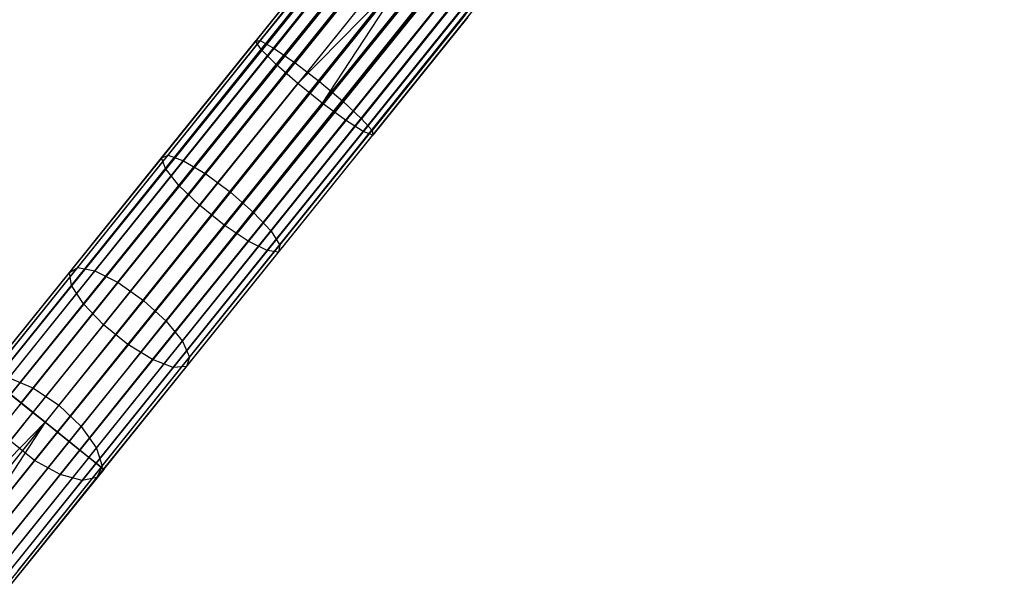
# Model space of a CAD drawing. Extents: x -189 to 189, y -189 to 189.
# Tile 43 of 256: x -105.94 to -92.89, y -133.5 to -125.94. Entities that reach past the tile are written whole.
import ezdxf

# ---------------------------------------------------------------- set-up
doc = ezdxf.new("R2010")
doc.units = 0
doc.header["$LTSCALE"] = 25.4
doc.layers.get('0').update_dxf_attribs({"linetype": 'CONTINUOUS'})

# ---------------------------------------------------------------- blocks, each defined once
blk = doc.blocks.new('CAMELEON-KENAI-C-12244_STL')
at = {"color": 0}
for p, q in [((-106.373, -130.654, -9.395), (-27.856, -33.08, -9.395)), ((-106.373, -130.654, -9.395), (-27.856, -33.08, -9.395)), ((-106.373, -130.654, -9.395), (-27.822, -33.108, -9.191)), ((-106.373, -130.654, -9.395), (-27.822, -33.108, -9.191)), ((-106.339, -130.681, -9.809), (-27.856, -33.08, -9.605)), ((-106.339, -130.681, -9.809), (-27.856, -33.08, -9.395)), ((-106.339, -130.681, -9.809), (-27.856, -33.08, -9.605)), ((-106.339, -130.681, -9.809), (-27.856, -33.08, -9.395)), ((-106.339, -130.681, -9.809), (-27.822, -33.108, -9.809)), ((-106.339, -130.681, -9.809), (-27.822, -33.108, -9.809)), ((-106.273, -130.734, -9), (-27.822, -33.108, -9.191)), ((-106.273, -130.734, -9), (-27.822, -33.108, -9.191)), ((-106.177, -130.811, -10.169), (-27.822, -33.108, -9.809)), ((-106.177, -130.811, -10.169), (-27.822, -33.108, -9.809)), ((-106.273, -130.734, -9), (-27.756, -33.161, -9)), ((-106.273, -130.734, -9), (-27.756, -33.161, -9)), ((-27.66, -33.238, -8.831), (-106.273, -130.734, -9)), ((-27.66, -33.238, -8.831), (-106.273, -130.734, -9)), ((-106.177, -130.811, -10.169), (-27.756, -33.161, -10)), ((-106.177, -130.811, -10.169), (-27.756, -33.161, -10)), ((-106.177, -130.811, -10.169), (-27.66, -33.238, -10.169)), ((-106.177, -130.811, -10.169), (-27.66, -33.238, -10.169)), ((-105.915, -131.022, -10.414), (-27.66, -33.238, -10.169)), ((-105.915, -131.022, -10.414), (-27.66, -33.238, -10.169)), ((-27.539, -33.335, -8.691), (-106.273, -130.734, -9)), ((-27.539, -33.335, -8.691), (-106.273, -130.734, -9)), ((-106.056, -130.909, -8.691), (-27.539, -33.335, -8.691)), ((-106.056, -130.909, -8.691), (-27.539, -33.335, -8.691)), ((-105.915, -131.022, -10.414), (-27.539, -33.335, -10.309)), ((-105.915, -131.022, -10.414), (-27.539, -33.335, -10.309)), ((-27.398, -33.449, -8.586), (-106.056, -130.909, -8.691)), ((-27.398, -33.449, -8.586), (-106.056, -130.909, -8.691)), ((-105.915, -131.022, -10.414), (-27.398, -33.449, -10.414)), ((-105.915, -131.022, -10.414), (-27.398, -33.449, -10.414)), ((-27.398, -33.449, -10.414), (-105.598, -131.277, -10.5)), ((-27.398, -33.449, -10.414), (-105.598, -131.277, -10.5)), ((-27.243, -33.574, -8.522), (-106.056, -130.909, -8.691)), ((-27.243, -33.574, -8.522), (-106.056, -130.909, -8.691)), ((-27.243, -33.574, -8.522), (-105.76, -131.147, -8.522)), ((-27.243, -33.574, -8.522), (-105.76, -131.147, -8.522)), ((-27.243, -33.574, -10.478), (-105.598, -131.277, -10.5)), ((-27.243, -33.574, -10.478), (-105.598, -131.277, -10.5)), ((-27.081, -33.704, -8.5), (-105.598, -131.277, -8.5)), ((-27.081, -33.704, -8.5), (-105.598, -131.277, -8.5)), ((-27.081, -33.704, -10.5), (-105.598, -131.277, -10.5)), ((-27.081, -33.704, -10.5), (-105.598, -131.277, -10.5)), ((-27.081, -33.704, -10.5), (-105.281, -131.532, -10.414)), ((-27.081, -33.704, -10.5), (-105.281, -131.532, -10.414)), ((-105.436, -131.408, -8.522), (-26.919, -33.834, -8.522)), ((-105.436, -131.408, -8.522), (-26.919, -33.834, -8.522)), ((-26.919, -33.834, -10.478), (-105.281, -131.532, -10.414)), ((-26.919, -33.834, -10.478), (-105.281, -131.532, -10.414)), ((-26.764, -33.959, -8.586), (-105.436, -131.408, -8.522)), ((-26.764, -33.959, -8.586), (-105.436, -131.408, -8.522)), ((-105.281, -131.532, -10.414), (-26.764, -33.959, -10.414)), ((-105.281, -131.532, -10.414), (-26.764, -33.959, -10.414)), ((-26.623, -34.072, -8.691), (-105.436, -131.408, -8.522)), ((-26.623, -34.072, -8.691), (-105.436, -131.408, -8.522)), ((-105.281, -131.532, -10.414), (-26.623, -34.072, -10.309)), ((-105.281, -131.532, -10.414), (-26.623, -34.072, -10.309)), ((-26.623, -34.072, -8.691), (-105.14, -131.646, -8.691)), ((-26.623, -34.072, -8.691), (-105.14, -131.646, -8.691)), ((-26.502, -34.17, -8.831), (-105.14, -131.646, -8.691)), ((-26.502, -34.17, -8.831), (-105.14, -131.646, -8.691)), ((-105.019, -131.743, -10.169), (-26.623, -34.072, -10.309)), ((-105.019, -131.743, -10.169), (-26.623, -34.072, -10.309)), ((-105.019, -131.743, -10.169), (-26.502, -34.17, -10.169)), ((-105.019, -131.743, -10.169), (-26.502, -34.17, -10.169)), ((-26.502, -34.17, -8.831), (-104.923, -131.82, -9)), ((-26.502, -34.17, -8.831), (-104.923, -131.82, -9)), ((-104.857, -131.873, -9.809), (-26.502, -34.17, -10.169)), ((-104.857, -131.873, -9.809), (-26.502, -34.17, -10.169)), ((-26.407, -34.247, -9), (-104.923, -131.82, -9)), ((-26.407, -34.247, -9), (-104.923, -131.82, -9)), ((-104.923, -131.82, -9), (-26.34, -34.3, -9.191)), ((-104.923, -131.82, -9), (-26.34, -34.3, -9.191)), ((-104.857, -131.873, -9.809), (-26.407, -34.247, -10)), ((-104.857, -131.873, -9.809), (-26.407, -34.247, -10)), ((-104.857, -131.873, -9.809), (-26.34, -34.3, -9.809)), ((-104.857, -131.873, -9.809), (-26.34, -34.3, -9.809)), ((-104.823, -131.901, -9.395), (-26.34, -34.3, -9.809)), ((-104.823, -131.901, -9.395), (-26.34, -34.3, -9.809)), ((-104.923, -131.82, -9), (-26.306, -34.327, -9.395)), ((-104.923, -131.82, -9), (-26.306, -34.327, -9.395)), ((-104.823, -131.901, -9.395), (-26.306, -34.327, -9.395)), ((-104.823, -131.901, -9.395), (-26.306, -34.327, -9.605)), ((-104.823, -131.901, -9.395), (-26.306, -34.327, -9.395)), ((-104.823, -131.901, -9.395), (-26.306, -34.327, -9.605)), ((-101.551, -124.661, -159.605), (-102.81, -126.226, -159.504)), ((-101.551, -124.661, -159.605), (-102.81, -126.226, -159.504)), ((-101.517, -124.688, -159.191), (-102.75, -126.221, -159.092)), ((-101.517, -124.688, -159.191), (-102.75, -126.221, -159.092)), ((-101.451, -124.742, -160), (-102.735, -126.337, -159.897)), ((-101.451, -124.742, -160), (-102.735, -126.337, -159.897)), ((-101.355, -124.819, -158.831), (-102.566, -126.323, -158.734)), ((-101.355, -124.819, -158.831), (-102.566, -126.323, -158.734)), ((-101.234, -124.916, -160.309), (-102.537, -126.536, -160.205)), ((-101.234, -124.916, -160.309), (-102.537, -126.536, -160.205)), ((-101.093, -125.03, -158.586), (-102.288, -126.515, -158.491)), ((-101.093, -125.03, -158.586), (-102.288, -126.515, -158.491)), ((-100.938, -125.154, -160.478), (-102.252, -126.787, -160.373)), ((-100.938, -125.154, -160.478), (-102.252, -126.787, -160.373)), ((-100.776, -125.285, -160.5), (-102.252, -126.787, -160.373)), ((-100.776, -125.285, -160.5), (-102.252, -126.787, -160.373)), ((-100.776, -125.285, -158.5), (-101.966, -126.763, -158.405)), ((-100.776, -125.285, -158.5), (-101.966, -126.763, -158.405)), ((-100.776, -125.285, -160.5), (-101.928, -127.048, -160.373)), ((-100.776, -125.285, -160.5), (-101.928, -127.048, -160.373)), ((-100.614, -125.415, -160.478), (-101.928, -127.048, -160.373)), ((-100.614, -125.415, -160.478), (-101.928, -127.048, -160.373)), ((-100.459, -125.54, -158.586), (-101.654, -127.025, -158.491)), ((-100.459, -125.54, -158.586), (-101.654, -127.025, -158.491)), ((-100.318, -125.653, -160.309), (-101.621, -127.273, -160.205)), ((-100.318, -125.653, -160.309), (-101.621, -127.273, -160.205)), ((-100.197, -125.75, -158.831), (-101.408, -127.255, -158.734)), ((-100.197, -125.75, -158.831), (-101.408, -127.255, -158.734)), ((-100.101, -125.827, -160), (-101.385, -127.423, -159.897)), ((-100.101, -125.827, -160), (-101.385, -127.423, -159.897)), ((-100.035, -125.881, -159.191), (-101.268, -127.413, -159.092)), ((-100.035, -125.881, -159.191), (-101.268, -127.413, -159.092)), ((-100.001, -125.908, -159.605), (-101.26, -127.473, -159.504)), ((-100.001, -125.908, -159.605), (-101.26, -127.473, -159.504)), ((-104.056, -127.775, -159.203), (-102.81, -126.226, -159.504)), ((-104.056, -127.775, -159.203), (-102.81, -126.226, -159.504)), ((-103.971, -127.738, -158.798), (-102.75, -126.221, -159.092)), ((-103.971, -127.738, -158.798), (-102.75, -126.221, -159.092)), ((-102.81, -126.226, -159.504), (-102.75, -126.221, -159.092)), ((-102.81, -126.226, -159.504), (-102.75, -126.221, -159.092)), ((-102.735, -126.337, -159.897), (-102.81, -126.226, -159.504)), ((-102.735, -126.337, -159.897), (-102.81, -126.226, -159.504)), ((-102.75, -126.221, -159.092), (-102.566, -126.323, -158.734)), ((-102.75, -126.221, -159.092), (-102.566, -126.323, -158.734)), ((-104.006, -127.917, -159.591), (-102.735, -126.337, -159.897)), ((-104.006, -127.917, -159.591), (-102.735, -126.337, -159.897)), ((-103.764, -127.813, -158.445), (-102.566, -126.323, -158.734)), ((-103.764, -127.813, -158.445), (-102.566, -126.323, -158.734)), ((-102.537, -126.536, -160.205), (-102.735, -126.337, -159.897)), ((-102.537, -126.536, -160.205), (-102.735, -126.337, -159.897)), ((-102.566, -126.323, -158.734), (-102.288, -126.515, -158.491)), ((-102.566, -126.323, -158.734), (-102.288, -126.515, -158.491)), ((-103.472, -127.986, -158.206), (-102.288, -126.515, -158.491)), ((-103.472, -127.986, -158.206), (-102.288, -126.515, -158.491)), ((-102.288, -126.515, -158.491), (-101.966, -126.763, -158.405)), ((-102.288, -126.515, -158.491), (-101.966, -126.763, -158.405)), ((-103.827, -128.139, -159.894), (-102.537, -126.536, -160.205)), ((-103.827, -128.139, -159.894), (-102.537, -126.536, -160.205)), ((-102.252, -126.787, -160.373), (-102.537, -126.536, -160.205)), ((-102.252, -126.787, -160.373), (-102.537, -126.536, -160.205)), ((-101.966, -126.763, -158.405), (-103.144, -128.227, -158.121)), ((-101.966, -126.763, -158.405), (-103.144, -128.227, -158.121)), ((-101.966, -126.763, -158.405), (-101.654, -127.025, -158.491)), ((-101.966, -126.763, -158.405), (-101.654, -127.025, -158.491)), ((-103.552, -128.403, -160.059), (-102.252, -126.787, -160.373)), ((-103.552, -128.403, -160.059), (-102.252, -126.787, -160.373)), ((-101.928, -127.048, -160.373), (-102.252, -126.787, -160.373)), ((-101.928, -127.048, -160.373), (-102.252, -126.787, -160.373)), ((-102.838, -128.496, -158.206), (-101.654, -127.025, -158.491)), ((-102.838, -128.496, -158.206), (-101.654, -127.025, -158.491)), ((-101.654, -127.025, -158.491), (-101.408, -127.255, -158.734)), ((-101.654, -127.025, -158.491), (-101.408, -127.255, -158.734)), ((-103.228, -128.664, -160.059), (-101.928, -127.048, -160.373)), ((-103.228, -128.664, -160.059), (-101.928, -127.048, -160.373)), ((-101.621, -127.273, -160.205), (-101.928, -127.048, -160.373)), ((-101.621, -127.273, -160.205), (-101.928, -127.048, -160.373)), ((-102.911, -128.876, -159.894), (-101.621, -127.273, -160.205)), ((-102.911, -128.876, -159.894), (-101.621, -127.273, -160.205)), ((-102.606, -128.744, -158.445), (-101.408, -127.255, -158.734)), ((-102.606, -128.744, -158.445), (-101.408, -127.255, -158.734)), ((-101.385, -127.423, -159.897), (-101.621, -127.273, -160.205)), ((-101.385, -127.423, -159.897), (-101.621, -127.273, -160.205)), ((-101.408, -127.255, -158.734), (-101.268, -127.413, -159.092)), ((-101.408, -127.255, -158.734), (-101.268, -127.413, -159.092)), ((-102.656, -129.003, -159.591), (-101.385, -127.423, -159.897)), ((-102.656, -129.003, -159.591), (-101.385, -127.423, -159.897)), ((-102.489, -128.931, -158.798), (-101.268, -127.413, -159.092)), ((-102.489, -128.931, -158.798), (-101.268, -127.413, -159.092)), ((-101.26, -127.473, -159.504), (-101.385, -127.423, -159.897)), ((-101.26, -127.473, -159.504), (-101.385, -127.423, -159.897)), ((-101.268, -127.413, -159.092), (-101.26, -127.473, -159.504)), ((-101.268, -127.413, -159.092), (-101.26, -127.473, -159.504)), ((-102.507, -129.022, -159.203), (-101.26, -127.473, -159.504)), ((-102.507, -129.022, -159.203), (-101.26, -127.473, -159.504)), ((-105.278, -129.293, -158.705), (-104.056, -127.775, -159.203)), ((-105.278, -129.293, -158.705), (-104.056, -127.775, -159.203)), ((-105.167, -129.225, -158.31), (-103.971, -127.738, -158.798)), ((-105.167, -129.225, -158.31), (-103.971, -127.738, -158.798)), ((-104.939, -129.272, -157.966), (-103.764, -127.813, -158.445)), ((-104.939, -129.272, -157.966), (-103.764, -127.813, -158.445)), ((-104.056, -127.775, -159.203), (-103.971, -127.738, -158.798)), ((-104.056, -127.775, -159.203), (-103.971, -127.738, -158.798)), ((-104.006, -127.917, -159.591), (-104.056, -127.775, -159.203)), ((-104.006, -127.917, -159.591), (-104.056, -127.775, -159.203)), ((-103.971, -127.738, -158.798), (-103.764, -127.813, -158.445)), ((-103.971, -127.738, -158.798), (-103.764, -127.813, -158.445)), ((-103.764, -127.813, -158.445), (-103.472, -127.986, -158.206)), ((-103.764, -127.813, -158.445), (-103.472, -127.986, -158.206)), ((-105.251, -129.464, -159.083), (-104.006, -127.917, -159.591)), ((-105.251, -129.464, -159.083), (-104.006, -127.917, -159.591)), ((-103.827, -128.139, -159.894), (-104.006, -127.917, -159.591)), ((-103.827, -128.139, -159.894), (-104.006, -127.917, -159.591)), ((-104.631, -129.427, -157.733), (-103.472, -127.986, -158.206)), ((-104.631, -129.427, -157.733), (-103.472, -127.986, -158.206)), ((-103.472, -127.986, -158.206), (-103.144, -128.227, -158.121)), ((-103.472, -127.986, -158.206), (-103.144, -128.227, -158.121)), ((-105.092, -129.71, -159.378), (-103.827, -128.139, -159.894)), ((-105.092, -129.71, -159.378), (-103.827, -128.139, -159.894)), ((-103.552, -128.403, -160.059), (-103.827, -128.139, -159.894)), ((-103.552, -128.403, -160.059), (-103.827, -128.139, -159.894)), ((-103.144, -128.227, -158.121), (-104.298, -129.662, -157.65)), ((-103.144, -128.227, -158.121), (-104.298, -129.662, -157.65)), ((-103.144, -128.227, -158.121), (-102.838, -128.496, -158.206)), ((-103.144, -128.227, -158.121), (-102.838, -128.496, -158.206)), ((-104.827, -129.987, -159.54), (-103.552, -128.403, -160.059)), ((-104.827, -129.987, -159.54), (-103.552, -128.403, -160.059)), ((-103.228, -128.664, -160.059), (-103.552, -128.403, -160.059)), ((-103.228, -128.664, -160.059), (-103.552, -128.403, -160.059)), ((-103.997, -129.937, -157.733), (-102.838, -128.496, -158.206)), ((-103.997, -129.937, -157.733), (-102.838, -128.496, -158.206)), ((-102.838, -128.496, -158.206), (-102.606, -128.744, -158.445)), ((-102.838, -128.496, -158.206), (-102.606, -128.744, -158.445)), ((-104.503, -130.248, -159.54), (-103.228, -128.664, -160.059)), ((-104.503, -130.248, -159.54), (-103.228, -128.664, -160.059)), ((-102.911, -128.876, -159.894), (-103.228, -128.664, -160.059)), ((-102.911, -128.876, -159.894), (-103.228, -128.664, -160.059)), ((-103.781, -130.204, -157.966), (-102.606, -128.744, -158.445)), ((-103.781, -130.204, -157.966), (-102.606, -128.744, -158.445)), ((-102.606, -128.744, -158.445), (-102.489, -128.931, -158.798)), ((-102.606, -128.744, -158.445), (-102.489, -128.931, -158.798)), ((-104.176, -130.447, -159.378), (-102.911, -128.876, -159.894)), ((-104.176, -130.447, -159.378), (-102.911, -128.876, -159.894)), ((-103.685, -130.417, -158.31), (-102.489, -128.931, -158.798)), ((-103.685, -130.417, -158.31), (-102.489, -128.931, -158.798)), ((-102.656, -129.003, -159.591), (-102.911, -128.876, -159.894)), ((-102.656, -129.003, -159.591), (-102.911, -128.876, -159.894)), ((-102.489, -128.931, -158.798), (-102.507, -129.022, -159.203)), ((-102.489, -128.931, -158.798), (-102.507, -129.022, -159.203)), ((-103.902, -130.55, -159.083), (-102.656, -129.003, -159.591)), ((-103.902, -130.55, -159.083), (-102.656, -129.003, -159.591)), ((-103.728, -130.54, -158.705), (-102.507, -129.022, -159.203)), ((-103.728, -130.54, -158.705), (-102.507, -129.022, -159.203)), ((-102.507, -129.022, -159.203), (-102.656, -129.003, -159.591)), ((-102.507, -129.022, -159.203), (-102.656, -129.003, -159.591)), ((-106.327, -130.666, -157.635), (-105.167, -129.225, -158.31)), ((-106.327, -130.666, -157.635), (-105.167, -129.225, -158.31)), ((-105.278, -129.293, -158.705), (-105.167, -129.225, -158.31)), ((-105.278, -129.293, -158.705), (-105.167, -129.225, -158.31)), ((-105.167, -129.225, -158.31), (-104.939, -129.272, -157.966)), ((-105.167, -129.225, -158.31), (-104.939, -129.272, -157.966)), ((-106.462, -130.764, -158.015), (-105.278, -129.293, -158.705)), ((-106.462, -130.764, -158.015), (-105.278, -129.293, -158.705)), ((-106.077, -130.687, -157.303), (-104.939, -129.272, -157.966)), ((-106.077, -130.687, -157.303), (-104.939, -129.272, -157.966)), ((-105.251, -129.464, -159.083), (-105.278, -129.293, -158.705)), ((-105.251, -129.464, -159.083), (-105.278, -129.293, -158.705)), ((-104.939, -129.272, -157.966), (-104.631, -129.427, -157.733)), ((-104.939, -129.272, -157.966), (-104.631, -129.427, -157.733)), ((-106.459, -130.965, -158.38), (-105.251, -129.464, -159.083)), ((-106.459, -130.965, -158.38), (-105.251, -129.464, -159.083)), ((-105.755, -130.824, -157.078), (-104.631, -129.427, -157.733)), ((-105.755, -130.824, -157.078), (-104.631, -129.427, -157.733)), ((-105.092, -129.71, -159.378), (-105.251, -129.464, -159.083)), ((-105.092, -129.71, -159.378), (-105.251, -129.464, -159.083)), ((-104.631, -129.427, -157.733), (-104.298, -129.662, -157.65)), ((-104.631, -129.427, -157.733), (-104.298, -129.662, -157.65)), ((-106.317, -131.233, -158.664), (-105.092, -129.71, -159.378)), ((-106.317, -131.233, -158.664), (-105.092, -129.71, -159.378)), ((-104.298, -129.662, -157.65), (-105.417, -131.052, -156.998)), ((-104.298, -129.662, -157.65), (-105.417, -131.052, -156.998)), ((-104.827, -129.987, -159.54), (-105.092, -129.71, -159.378)), ((-104.827, -129.987, -159.54), (-105.092, -129.71, -159.378)), ((-104.298, -129.662, -157.65), (-103.997, -129.937, -157.733)), ((-104.298, -129.662, -157.65), (-103.997, -129.937, -157.733)), ((-106.063, -131.523, -158.82), (-104.827, -129.987, -159.54)), ((-106.063, -131.523, -158.82), (-104.827, -129.987, -159.54)), ((-105.122, -131.334, -157.078), (-103.997, -129.937, -157.733)), ((-105.122, -131.334, -157.078), (-103.997, -129.937, -157.733)), ((-104.503, -130.248, -159.54), (-104.827, -129.987, -159.54)), ((-104.503, -130.248, -159.54), (-104.827, -129.987, -159.54)), ((-103.997, -129.937, -157.733), (-103.781, -130.204, -157.966)), ((-103.997, -129.937, -157.733), (-103.781, -130.204, -157.966)), ((-105.739, -131.783, -158.82), (-104.503, -130.248, -159.54)), ((-105.739, -131.783, -158.82), (-104.503, -130.248, -159.54)), ((-104.919, -131.619, -157.303), (-103.781, -130.204, -157.966)), ((-104.919, -131.619, -157.303), (-103.781, -130.204, -157.966)), ((-104.176, -130.447, -159.378), (-104.503, -130.248, -159.54)), ((-104.176, -130.447, -159.378), (-104.503, -130.248, -159.54)), ((-103.781, -130.204, -157.966), (-103.685, -130.417, -158.31)), ((-103.781, -130.204, -157.966), (-103.685, -130.417, -158.31)), ((-104.845, -131.858, -157.635), (-103.685, -130.417, -158.31)), ((-104.845, -131.858, -157.635), (-103.685, -130.417, -158.31)), ((-103.685, -130.417, -158.31), (-103.728, -130.54, -158.705)), ((-103.685, -130.417, -158.31), (-103.728, -130.54, -158.705)), ((-105.401, -131.97, -158.664), (-104.176, -130.447, -159.378)), ((-105.401, -131.97, -158.664), (-104.176, -130.447, -159.378)), ((-105.109, -132.051, -158.38), (-103.902, -130.55, -159.083)), ((-105.109, -132.051, -158.38), (-103.902, -130.55, -159.083)), ((-104.912, -132.011, -158.015), (-103.728, -130.54, -158.705)), ((-104.912, -132.011, -158.015), (-103.728, -130.54, -158.705)), ((-103.902, -130.55, -159.083), (-104.176, -130.447, -159.378)), ((-103.902, -130.55, -159.083), (-104.176, -130.447, -159.378)), ((-103.728, -130.54, -158.705), (-103.902, -130.55, -159.083)), ((-103.728, -130.54, -158.705), (-103.902, -130.55, -159.083)), ((-106.077, -130.687, -157.303), (-105.755, -130.824, -157.078)), ((-106.077, -130.687, -157.303), (-105.755, -130.824, -157.078)), ((-106.833, -132.163, -156.247), (-105.755, -130.824, -157.078)), ((-106.833, -132.163, -156.247), (-105.755, -130.824, -157.078)), ((-105.915, -131.022, -10.414), (-106.177, -130.811, -10.169)), ((-105.915, -131.022, -10.414), (-106.177, -130.811, -10.169)), ((-105.755, -130.824, -157.078), (-105.417, -131.052, -156.998)), ((-105.755, -130.824, -157.078), (-105.417, -131.052, -156.998)), ((-106.056, -130.909, -8.691), (-105.76, -131.147, -8.522)), ((-106.056, -130.909, -8.691), (-105.76, -131.147, -8.522)), ((-105.915, -131.022, -10.414), (-107.14, -132.544, -10.514)), ((-105.915, -131.022, -10.414), (-107.14, -132.544, -10.514)), ((-105.417, -131.052, -156.998), (-106.49, -132.386, -156.171)), ((-105.417, -131.052, -156.998), (-106.49, -132.386, -156.171)), ((-105.598, -131.277, -10.5), (-105.915, -131.022, -10.414)), ((-105.598, -131.277, -10.5), (-105.915, -131.022, -10.414)), ((-105.417, -131.052, -156.998), (-105.122, -131.334, -157.078)), ((-105.417, -131.052, -156.998), (-105.122, -131.334, -157.078)), ((-105.76, -131.147, -8.522), (-107.106, -132.82, -8.632)), ((-105.76, -131.147, -8.522), (-107.106, -132.82, -8.632)), ((-105.76, -131.147, -8.522), (-105.598, -131.277, -8.5)), ((-105.76, -131.147, -8.522), (-105.598, -131.277, -8.5)), ((-105.598, -131.277, -8.5), (-107.106, -132.82, -8.632)), ((-105.598, -131.277, -8.5), (-107.106, -132.82, -8.632)), ((-105.598, -131.277, -10.5), (-106.817, -132.792, -10.6)), ((-105.598, -131.277, -10.5), (-106.817, -132.792, -10.6)), ((-105.598, -131.277, -8.5), (-106.782, -133.08, -8.632)), ((-105.598, -131.277, -8.5), (-106.782, -133.08, -8.632)), ((-106.199, -132.673, -156.247), (-105.122, -131.334, -157.078)), ((-106.199, -132.673, -156.247), (-105.122, -131.334, -157.078)), ((-105.598, -131.277, -8.5), (-105.436, -131.408, -8.522)), ((-105.281, -131.532, -10.414), (-105.598, -131.277, -10.5)), ((-105.598, -131.277, -8.5), (-105.436, -131.408, -8.522)), ((-105.281, -131.532, -10.414), (-105.598, -131.277, -10.5)), ((-105.122, -131.334, -157.078), (-104.919, -131.619, -157.303)), ((-105.122, -131.334, -157.078), (-104.919, -131.619, -157.303)), ((-105.436, -131.408, -8.522), (-106.782, -133.08, -8.632)), ((-105.436, -131.408, -8.522), (-106.782, -133.08, -8.632)), ((-105.436, -131.408, -8.522), (-105.14, -131.646, -8.691)), ((-105.436, -131.408, -8.522), (-105.14, -131.646, -8.691)), ((-105.281, -131.532, -10.414), (-106.506, -133.054, -10.514)), ((-105.281, -131.532, -10.414), (-106.506, -133.054, -10.514)), ((-105.739, -131.783, -158.82), (-106.063, -131.523, -158.82)), ((-105.739, -131.783, -158.82), (-106.063, -131.523, -158.82)), ((-105.019, -131.743, -10.169), (-105.281, -131.532, -10.414)), ((-105.019, -131.743, -10.169), (-105.281, -131.532, -10.414)), ((-105.14, -131.646, -8.691), (-106.476, -133.305, -8.8)), ((-105.14, -131.646, -8.691), (-106.476, -133.305, -8.8)), ((-106.011, -132.975, -156.461), (-104.919, -131.619, -157.303)), ((-106.011, -132.975, -156.461), (-104.919, -131.619, -157.303)), ((-105.14, -131.646, -8.691), (-104.923, -131.82, -9)), ((-105.14, -131.646, -8.691), (-104.923, -131.82, -9)), ((-104.919, -131.619, -157.303), (-104.845, -131.858, -157.635)), ((-104.919, -131.619, -157.303), (-104.845, -131.858, -157.635)), ((-106.923, -133.255, -157.907), (-105.739, -131.783, -158.82)), ((-106.923, -133.255, -157.907), (-105.739, -131.783, -158.82)), ((-105.019, -131.743, -10.169), (-106.26, -133.285, -10.271)), ((-105.019, -131.743, -10.169), (-106.26, -133.285, -10.271)), ((-104.923, -131.82, -9), (-106.239, -133.455, -9.108)), ((-104.923, -131.82, -9), (-106.239, -133.455, -9.108)), ((-105.957, -133.24, -156.777), (-104.845, -131.858, -157.635)), ((-105.957, -133.24, -156.777), (-104.845, -131.858, -157.635)), ((-105.401, -131.97, -158.664), (-105.739, -131.783, -158.82)), ((-105.401, -131.97, -158.664), (-105.739, -131.783, -158.82)), ((-104.857, -131.873, -9.809), (-105.019, -131.743, -10.169)), ((-104.857, -131.873, -9.809), (-105.019, -131.743, -10.169)), ((-104.923, -131.82, -9), (-104.823, -131.901, -9.395)), ((-104.923, -131.82, -9), (-104.823, -131.901, -9.395)), ((-104.845, -131.858, -157.635), (-104.912, -132.011, -158.015)), ((-104.845, -131.858, -157.635), (-104.912, -132.011, -158.015)), ((-106.576, -133.43, -157.758), (-105.401, -131.97, -158.664)), ((-106.576, -133.43, -157.758), (-105.401, -131.97, -158.664)), ((-104.857, -131.873, -9.809), (-106.121, -133.444, -9.912)), ((-104.857, -131.873, -9.809), (-106.121, -133.444, -9.912)), ((-104.823, -131.901, -9.395), (-106.113, -133.504, -9.501)), ((-104.823, -131.901, -9.395), (-106.113, -133.504, -9.501)), ((-105.109, -132.051, -158.38), (-105.401, -131.97, -158.664)), ((-105.109, -132.051, -158.38), (-105.401, -131.97, -158.664)), ((-104.823, -131.901, -9.395), (-104.857, -131.873, -9.809)), ((-104.823, -131.901, -9.395), (-104.857, -131.873, -9.809)), ((-106.266, -133.489, -157.487), (-105.109, -132.051, -158.38)), ((-106.266, -133.489, -157.487), (-105.109, -132.051, -158.38)), ((-106.047, -133.422, -157.14), (-104.912, -132.011, -158.015)), ((-106.047, -133.422, -157.14), (-104.912, -132.011, -158.015)), ((-104.912, -132.011, -158.015), (-105.109, -132.051, -158.38)), ((-104.912, -132.011, -158.015), (-105.109, -132.051, -158.38))]:
    blk.add_line(p, q, dxfattribs=at)

msp = doc.modelspace()

# ---------------------------------------------------------------- block references
at = {"color": 0}
msp.add_blockref('CAMELEON-KENAI-C-12244_STL', (0, 0), dxfattribs=at)

doc.saveas('drawing.dxf')
